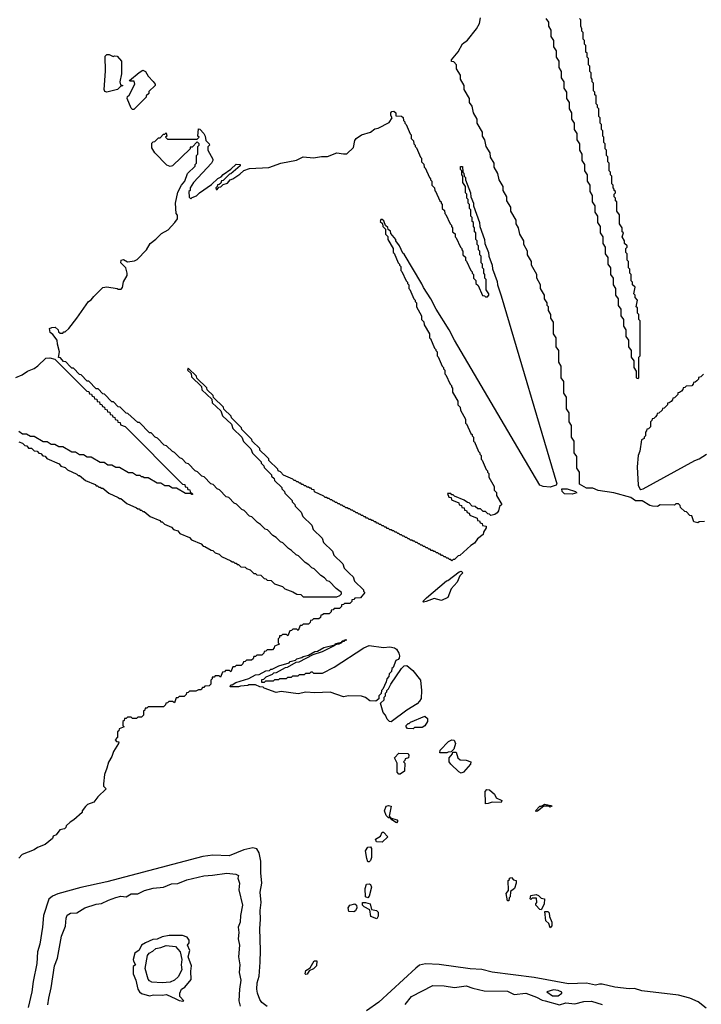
# Model space of a CAD drawing. Extents: x 2535812 to 2752880, y 540738 to 728399.
# Tile 133 of 213: x 2670213 to 2675482, y 581829 to 589445. Entities that reach past the tile are written whole.
import ezdxf

# ---------------------------------------------------------------- set-up
doc = ezdxf.new("R2010")
doc.units = 0

msp = doc.modelspace()

# ---------------------------------------------------------------- linework, layer by layer
at = {"layer": '0CON20XD'}
for points in [[(2675455, 585552.5), (2675425, 585560), (2675408.3, 585608.3), (2675395, 585610), (2675368.3, 585638.3), (2675355, 585640), (2675321.7, 585671.7), (2675318.3, 585688.3), (2675305, 585700), (2675285, 585700), (2675275, 585690), (2675165, 585692.5), (2675145, 585680), (2675105, 585681.2), (2675085, 585686.2), (2675025, 585722.5), (2674975, 585722.5), (2674938.8, 585748.8), (2674805, 585783.8), (2674685, 585803.3), (2674645, 585820), (2674595, 585820), (2674541.7, 585851.7), (2674540, 585945), (2674520, 585975), (2674520, 586065), (2674500, 586095), (2674500, 586185), (2674480, 586215), (2674480, 586305), (2674460, 586335), (2674460, 586405), (2674440, 586435), (2674440, 586525), (2674420, 586555), (2674420, 586645), (2674400, 586675), (2674400, 586765), (2674380, 586795), (2674380, 586885), (2674360, 586915), (2674360, 586985), (2674340, 587015), (2674340, 587105), (2674320, 587135), (2674320, 587165), (2674300, 587195), (2674300, 587225), (2674290, 587235), (2674290, 587255), (2674270, 587285), (2674270, 587315), (2674240, 587365), (2674240, 587395), (2674210, 587445), (2674210, 587475), (2674170, 587545), (2674170, 587575), (2674140, 587625), (2674140, 587655), (2674110, 587705), (2674110, 587735), (2674080, 587785), (2674070, 587835), (2674050, 587865), (2674050, 587895), (2674010, 587965), (2674010, 587995), (2673980, 588045), (2673980, 588075), (2673950, 588125), (2673950, 588155), (2673920, 588205), (2673910, 588255), (2673880, 588305), (2673880, 588335), (2673851.7, 588381.7), (2673850, 588415), (2673820, 588465), (2673810, 588515), (2673790, 588545), (2673790, 588575), (2673750, 588645), (2673750, 588675), (2673720, 588725), (2673710, 588775), (2673690, 588805), (2673690, 588835), (2673650, 588905), (2673650, 588935), (2673620, 588985), (2673620, 589015), (2673590, 589065), (2673590, 589095), (2673568.3, 589118.3), (2673551.7, 589121.7), (2673550, 589135), (2673602.5, 589197.5), (2673635, 589258.8), (2673674.6, 589285.4), (2673744, 589375), (2673767.5, 589415), (2673775, 589460)], [(2674280, 589455), (2674300, 589425), (2674300, 589395), (2674320, 589365), (2674320, 589315), (2674340, 589285), (2674340, 589235), (2674360, 589205), (2674360, 589155), (2674380, 589125), (2674380, 589075), (2674400, 589045), (2674400, 588995), (2674420, 588965), (2674420, 588915), (2674440, 588885), (2674440, 588835), (2674460, 588805), (2674460, 588755), (2674480, 588725), (2674480, 588675), (2674500, 588645), (2674500, 588595), (2674520, 588565), (2674520, 588515), (2674540, 588485), (2674540, 588435), (2674560, 588405), (2674560, 588355), (2674580, 588325), (2674580, 588275), (2674600, 588245), (2674600, 588195), (2674620, 588165), (2674620, 588115), (2674640, 588085), (2674640, 588035), (2674660, 588005), (2674660, 587955), (2674680, 587925), (2674680, 587875), (2674700, 587845), (2674700, 587795), (2674720, 587765), (2674720, 587715), (2674740, 587685), (2674740, 587635), (2674760, 587605), (2674760, 587555), (2674780, 587525), (2674780, 587475), (2674800, 587445), (2674800, 587395), (2674820, 587365), (2674820, 587315), (2674840, 587285), (2674840, 587235), (2674860, 587205), (2674860, 587155), (2674880, 587125), (2674880, 587075), (2674900, 587045), (2674900, 586995), (2674920, 586965), (2674920, 586915), (2674940, 586885), (2674940, 586835), (2674960, 586805), (2674960, 586755), (2674980, 586725), (2674980, 586675), (2674995, 586670)], [(2674995, 586670), (2675000, 586675), (2675000, 586835), (2675010, 586845), (2675010, 587115), (2675000, 587125), (2675000, 587165), (2674990, 587175), (2674990, 587215), (2674980, 587225), (2674990, 587275), (2674970, 587295), (2674970, 587315), (2674960, 587325), (2674970, 587375), (2674950, 587395), (2674950, 587415), (2674940, 587425), (2674940, 587475), (2674930, 587485), (2674930, 587515), (2674920, 587525), (2674920, 587575), (2674910, 587585), (2674910, 587635), (2674900, 587645), (2674900, 587675), (2674910, 587685), (2674910, 587695), (2674890, 587715), (2674890, 587735), (2674870, 587765), (2674880, 587795), (2674870, 587805), (2674870, 587835), (2674850, 587865), (2674850, 587935), (2674830, 587965), (2674830, 588035), (2674820, 588045), (2674820, 588065), (2674810, 588075), (2674810, 588095), (2674820, 588105), (2674820, 588115), (2674810, 588125), (2674810, 588135), (2674800, 588145), (2674800, 588165), (2674790, 588175), (2674790, 588235), (2674780, 588245), (2674780, 588265), (2674770, 588275), (2674770, 588335), (2674760, 588345), (2674760, 588385), (2674750, 588395), (2674750, 588435), (2674740, 588445), (2674740, 588485), (2674730, 588495), (2674730, 588535), (2674720, 588545), (2674720, 588585), (2674710, 588595), (2674710, 588635), (2674700, 588645), (2674700, 588685), (2674690, 588695), (2674690, 588755), (2674680, 588765), (2674680, 588785), (2674670, 588795), (2674670, 588855), (2674660, 588865), (2674660, 588885), (2674650, 588895), (2674650, 588955), (2674640, 588965), (2674640, 588985), (2674630, 588995), (2674630, 589035), (2674620, 589045), (2674620, 589085), (2674610, 589095), (2674610, 589145), (2674600, 589155), (2674600, 589185), (2674590, 589195), (2674590, 589245), (2674580, 589255), (2674580, 589285), (2674570, 589295), (2674570, 589345), (2674560, 589355), (2674560, 589375), (2674550, 589395), (2674550, 589445), (2674540, 589455)], [(2670885, 588884), (2670870.7, 588890.7), (2670866.1, 588906.1), (2670876.1, 589046.1), (2670873.6, 589163.6), (2670885, 589176.2), (2670904, 589176), (2670935, 589160), (2670945, 589166.7), (2670965, 589162.5), (2671000, 589125), (2671000, 589025), (2670987.5, 588965), (2670991.7, 588941.7), (2671010, 588935), (2670991.7, 588928.3), (2670970, 588905), (2670885, 588884)], [(2671095, 588750), (2671085, 588750), (2671075, 588760), (2671042.5, 588835), (2671045, 588850), (2671058.3, 588861.7), (2671102.5, 588945), (2671098.3, 588968.3), (2671065, 588970), (2671062.5, 588975), (2671135, 589036.7), (2671165, 589053.3), (2671185, 589043.3), (2671207, 589007), (2671245, 588967.5), (2671260, 588945), (2671260, 588935), (2671211.7, 588888.3), (2671210, 588875), (2671190, 588855), (2671190, 588845), (2671095, 588750)], [(2670786.2, 587305), (2670855.9, 587374.1), (2670885, 587377.5), (2670965, 587366.7), (2670975, 587360), (2670998.3, 587361.7), (2671007.5, 587372.5), (2671015, 587417.5), (2671043.8, 587465), (2671044, 587485), (2671033.3, 587525), (2670995, 587563.8), (2670995.9, 587584.1), (2671015, 587589.2), (2671045, 587572.5), (2671100.3, 587579.7), (2671121.1, 587588.9), (2671194, 587665), (2671222.5, 587715), (2671265, 587746.2), (2671307.7, 587792.3), (2671360, 587820), (2671412.5, 587875), (2671432.5, 587905), (2671431.7, 587931.7), (2671423.3, 587945), (2671417.5, 588025), (2671435, 588110), (2671462.5, 588165), (2671490, 588195), (2671510, 588255), (2671568.3, 588311.7), (2671570, 588325), (2671580, 588335), (2671580, 588395), (2671590, 588405), (2671590, 588465), (2671600, 588475), (2671600, 588485), (2671585, 588500), (2671545, 588460), (2671531.7, 588458.3), (2671530, 588445), (2671395, 588313.3), (2671375, 588310), (2671350.7, 588320.7), (2671257.5, 588415), (2671233.8, 588455), (2671235, 588490), (2671245, 588500), (2671258.3, 588501.7), (2671285, 588530), (2671298.3, 588531.7), (2671325, 588560), (2671335, 588560), (2671345, 588570), (2671350, 588545), (2671340, 588535), (2671355, 588520), (2671585, 588520), (2671600, 588535), (2671590, 588545), (2671595, 588600), (2671605, 588597.5), (2671636.7, 588565), (2671647.5, 588545), (2671651.7, 588511.7), (2671677.5, 588485), (2671680, 588475), (2671668.3, 588461.7), (2671666.7, 588435), (2671705.6, 588365.6), (2671706, 588355), (2671695.8, 588335), (2671557.5, 588185), (2671530, 588145), (2671530, 588125), (2671520, 588115), (2671521.7, 588071.7), (2671535, 588060), (2671545, 588070), (2671578.3, 588081.7), (2671603.6, 588106.4), (2671695, 588170), (2671745, 588217.5), (2671770, 588230), (2671785, 588247.5), (2671845, 588290), (2671885, 588327.5), (2671916, 588326), (2671915.9, 588314.1), (2671845, 588252.5), (2671835, 588250), (2671785, 588200), (2671771.7, 588198.3), (2671768.3, 588181.7), (2671755, 588170), (2671741.7, 588168.3), (2671740, 588155), (2671730, 588145), (2671731.7, 588131.7), (2671738.3, 588131.7), (2671751.7, 588148.3), (2671768.3, 588151.7), (2671785, 588170), (2671818.3, 588181.7), (2671840, 588205), (2671860, 588215), (2671915, 588250), (2671945, 588277.5), (2671990, 588295), (2672138.6, 588301.4), (2672232.5, 588335), (2672352.5, 588357.5), (2672405, 588383.8), (2672484.3, 588375.7), (2672545, 588386.9), (2672592, 588388), (2672665, 588415.7), (2672715, 588406.7), (2672741.7, 588408.3), (2672792.5, 588457.5), (2672805, 588510), (2672815, 588525.8), (2672855, 588553.3), (2672924.2, 588575.8), (2672959.3, 588600.7), (2672985, 588606.2), (2673069.5, 588650.5), (2673092.5, 588685), (2673083.3, 588705), (2673082.5, 588725), (2673090, 588735), (2673105, 588737.5), (2673120, 588725), (2673121.7, 588701.7), (2673165, 588700), (2673178.3, 588688.3), (2673180, 588665), (2673190, 588655), (2673190, 588645), (2673200, 588635), (2673231.7, 588561.7), (2673240, 588555), (2673240, 588525), (2673258.3, 588508.3), (2673260, 588485), (2673270, 588475), (2673270, 588465), (2673280, 588455), (2673311.7, 588381.7), (2673320, 588375), (2673320, 588345), (2673338.3, 588328.3), (2673340, 588305), (2673348.3, 588298.3), (2673380, 588225), (2673390, 588215), (2673390, 588205), (2673400, 588195), (2673400, 588165), (2673420, 588145), (2673421.7, 588121.7), (2673428.3, 588118.3), (2673460, 588045), (2673470, 588035), (2673470, 588025), (2673480, 588015), (2673480, 587985), (2673498.3, 587968.3), (2673500, 587945), (2673508.3, 587938.3), (2673540, 587865), (2673550, 587855), (2673550, 587845), (2673560, 587835), (2673560, 587805), (2673578.3, 587788.3), (2673580, 587765), (2673588.3, 587758.3), (2673620, 587685), (2673630, 587675), (2673630, 587665), (2673640, 587655), (2673640, 587625), (2673658.3, 587608.3), (2673660, 587585), (2673668.3, 587578.3), (2673700, 587505), (2673710, 587495), (2673710, 587485), (2673720, 587475), (2673720, 587445), (2673738.3, 587428.3), (2673740, 587405), (2673758.3, 587388.3), (2673791.7, 587311.7), (2673805, 587310), (2673815, 587300), (2673828.3, 587301.7), (2673840, 587315), (2673840, 587325), (2673820, 587355), (2673820, 587435), (2673810, 587445), (2673810, 587475), (2673800, 587485), (2673800, 587515), (2673790, 587525), (2673790, 587555), (2673780, 587565), (2673780, 587615), (2673770, 587625), (2673770, 587655), (2673760, 587665), (2673760, 587695), (2673750, 587705), (2673750, 587735), (2673740, 587745), (2673740, 587795), (2673730, 587805), (2673730, 587835), (2673720, 587845), (2673720, 587875), (2673710, 587885), (2673710, 587915), (2673700, 587925), (2673700, 587975), (2673690, 587985), (2673690, 588015), (2673680, 588025), (2673680, 588055), (2673670, 588065), (2673670, 588095), (2673660, 588105), (2673660, 588155), (2673640, 588185), (2673640, 588235), (2673630, 588245), (2673630, 588275), (2673620, 588285), (2673621.7, 588308.3), (2673635, 588310), (2673640, 588265), (2673647, 588257), (2673650, 588235), (2673660, 588225), (2673660, 588205), (2673697.5, 588105), (2673700, 588075), (2673720, 588025), (2673720, 588005), (2673766.4, 587876.4), (2673770, 587845), (2673806.7, 587745), (2673810, 587715), (2673836.7, 587645), (2673840, 587615), (2673866.7, 587545), (2673868.3, 587518.3), (2673905, 587420), (2673907.5, 587395), (2673935, 587310), (2674366.7, 585855), (2674360, 585845), (2674315, 585830), (2674260, 585835), (2674233.3, 585845), (2674089.5, 586089.5), (2673573.8, 586965), (2673532.5, 587045), (2673433.3, 587205), (2673392.5, 587285), (2673333.9, 587373.9), (2673322.5, 587402.5), (2673185, 587630), (2673175, 587640), (2673150, 587695), (2673120, 587735), (2673120, 587745), (2673081.7, 587791.7), (2673078.3, 587808.3), (2673061.7, 587821.7), (2673058.3, 587838.3), (2673041.7, 587851.7), (2673028.3, 587888.3), (2673015, 587900), (2673005, 587900), (2673000, 587885), (2673018.3, 587868.3), (2673020, 587845), (2673040, 587825), (2673040, 587785), (2673058.3, 587768.3), (2673060, 587745), (2673100, 587675), (2673100, 587645), (2673108.3, 587638.3), (2673140, 587565), (2673150, 587555), (2673150, 587545), (2673160, 587535), (2673160, 587505), (2673168.3, 587498.3), (2673200, 587425), (2673210, 587415), (2673210, 587405), (2673220, 587395), (2673220, 587365), (2673228.3, 587358.3), (2673260, 587285), (2673270, 587275), (2673270, 587265), (2673280, 587255), (2673280, 587225), (2673320, 587155), (2673320, 587125), (2673338.3, 587108.3), (2673340, 587085), (2673380, 587015), (2673380, 586985), (2673388.3, 586978.3), (2673420, 586905), (2673430, 586895), (2673430, 586885), (2673440, 586875), (2673440, 586845), (2673448.3, 586838.3), (2673480, 586765), (2673490, 586755), (2673490, 586745), (2673500, 586735), (2673500, 586705), (2673508.3, 586698.3), (2673540, 586625), (2673550, 586615), (2673550, 586605), (2673560, 586595), (2673560, 586565), (2673600, 586495), (2673600, 586465), (2673618.3, 586448.3), (2673620, 586425), (2673660, 586355), (2673660, 586325), (2673668.3, 586318.3), (2673700, 586245), (2673710, 586235), (2673710, 586225), (2673720, 586215), (2673720, 586185), (2673728.3, 586178.3), (2673760, 586105), (2673770, 586095), (2673770, 586085), (2673780, 586075), (2673780, 586045), (2673788.3, 586038.3), (2673820, 585965), (2673830, 585955), (2673830, 585945), (2673840, 585935), (2673840, 585905), (2673880, 585835), (2673880, 585805), (2673898.3, 585788.3), (2673900, 585765), (2673940, 585695), (2673921.7, 585678.3), (2673915.6, 585645), (2673905, 585630), (2673885, 585616.2), (2673855, 585610), (2673845, 585620), (2673831.7, 585621.7), (2673815, 585640), (2673795, 585640), (2673775, 585660), (2673755, 585660), (2673735, 585680), (2673711.7, 585681.7), (2673688.3, 585708.3), (2673675, 585710), (2673648.3, 585728.3)], [(2670205, 586180), (2670235, 586170), (2670251.7, 586151.7), (2670268.3, 586148.3), (2670281.7, 586131.7), (2670305, 586130), (2670325, 586110), (2670348.3, 586108.3), (2670361.7, 586091.7), (2670375, 586090), (2670391.7, 586071.7), (2670408.3, 586068.3), (2670421.7, 586051.7), (2670518.3, 586008.3), (2670531.7, 585991.7), (2670565, 585980), (2670581.7, 585961.7), (2670655, 585930), (2670665, 585920), (2670675, 585920), (2670721.7, 585881.7), (2670795, 585850), (2670805, 585840), (2670815, 585840), (2670825, 585830), (2670835, 585830), (2670845, 585820), (2670855, 585820), (2670901.7, 585781.7), (2670975, 585750), (2670985, 585740), (2670995, 585740), (2671041.7, 585701.7), (2671115, 585670), (2671125, 585660), (2671135, 585660), (2671145, 585650), (2671155, 585650), (2671165, 585640), (2671175, 585640), (2671221.7, 585601.7), (2671295, 585570), (2671305, 585560), (2671315, 585560), (2671331.7, 585541.7), (2671385, 585520), (2671401.7, 585501.7), (2671435, 585490), (2671451.7, 585471.7), (2671525, 585440), (2671541.7, 585421.7), (2671615, 585390), (2671631.7, 585371.7), (2671645, 585370), (2671691.7, 585341.7), (2671705, 585340), (2671725, 585320), (2671755, 585310), (2671771.7, 585291.7), (2671845, 585260), (2671855, 585250), (2671865, 585250), (2671875, 585240), (2671885, 585240), (2671895, 585230), (2671905, 585230), (2671921.7, 585211.7), (2671955, 585210), (2671965, 585200), (2671995, 585190), (2672021.7, 585161.7), (2672035, 585160), (2672045, 585150), (2672077, 585147), (2672101.7, 585121.7), (2672115, 585120), (2672125, 585110), (2672157, 585107), (2672181.7, 585081.7), (2672245, 585060), (2672261.7, 585041.7), (2672325, 585020), (2672355, 585000), (2672385, 584997.5), (2672405, 584980), (2672665, 584980), (2672688.3, 584991.7), (2672700, 585005), (2672700, 585015), (2672660, 585045), (2672608.3, 585098.3), (2672590, 585105), (2672568.3, 585128.3), (2672540, 585145), (2672488.3, 585198.3), (2672470, 585205), (2672448.3, 585228.3), (2672420, 585245), (2672368.3, 585298.3), (2672350, 585305), (2672315, 585340), (2672290, 585355), (2672248.3, 585398.3), (2672230, 585405), (2672195, 585440), (2672170, 585455), (2672128.3, 585498.3), (2672110, 585505), (2672075, 585540), (2672050, 585555), (2672008.3, 585598.3), (2671990, 585605), (2671948.3, 585648.3), (2671930, 585655), (2671888.3, 585698.3), (2671870, 585705), (2671828.3, 585748.3), (2671810, 585755), (2671758.3, 585808.3), (2671740, 585815), (2671708.3, 585848.3), (2671690, 585855), (2671638.3, 585908.3), (2671620, 585915), (2671588.3, 585948.3), (2671570, 585955), (2671518.3, 586008.3), (2671500, 586015), (2671468.3, 586048.3), (2671450, 586055), (2671408.3, 586098.3), (2671393.6, 586103.6), (2671348.3, 586148.3), (2671330, 586155), (2671278.3, 586208.3), (2671260, 586215), (2671228.3, 586248.3), (2671215, 586250), (2671138.3, 586328.3), (2671125, 586330), (2671048.3, 586398.3), (2671035, 586400), (2670988.3, 586448.3), (2670975, 586450), (2670938.3, 586488.3), (2670925, 586490), (2670868.3, 586548.3), (2670855, 586550), (2670818.3, 586588.3), (2670805, 586590), (2670748.3, 586648.3), (2670735, 586650), (2670688.3, 586698.3), (2670675, 586700), (2670628.3, 586748.3), (2670615, 586750), (2670601.7, 586761.7), (2670568.3, 586798.3), (2670551.7, 586801.7), (2670528.3, 586828.3), (2670511.7, 586831.7), (2670520, 586875), (2670504, 586935), (2670502.5, 586965), (2670469.3, 587009.3), (2670447.5, 587025), (2670443.8, 587055), (2670460, 587065), (2670486.1, 587066.1), (2670510, 587045), (2670511.7, 587031.7), (2670525, 587020), (2670545, 587020), (2670555, 587030), (2670565, 587030), (2670593, 587057), (2670653.3, 587135), (2670743.3, 587265), (2670765, 587276.7), (2670786.2, 587305)], [(2670182.5, 586677.5), (2670231.2, 586698.8), (2670273.8, 586725), (2670324.3, 586745.7), (2670353.8, 586766.2), (2670415, 586826), (2670445, 586830), (2670485, 586820), (2670731.7, 586571.7), (2670748.3, 586568.3), (2670751.7, 586551.7), (2670768.3, 586548.3), (2670771.7, 586531.7), (2670788.3, 586528.3), (2670791.7, 586511.7), (2670808.3, 586508.3), (2670811.7, 586491.7), (2670828.3, 586488.3), (2670831.7, 586471.7), (2670848.3, 586468.3), (2670851.7, 586451.7), (2670868.3, 586448.3), (2670871.7, 586431.7), (2670888.3, 586428.3), (2670891.7, 586411.7), (2670908.3, 586408.3), (2670911.7, 586391.7), (2670928.3, 586388.3), (2670931.7, 586371.7), (2670948.3, 586368.3), (2670951.7, 586351.7), (2670968.3, 586348.3), (2670971.7, 586331.7), (2670988.3, 586328.3), (2670991.7, 586311.7), (2671028.3, 586298.3), (2671471.7, 585851.7), (2671488.3, 585848.3), (2671491.7, 585831.7), (2671508.3, 585828.3), (2671511.7, 585811.7), (2671528.3, 585808.3), (2671531.7, 585791.7), (2671548.3, 585778.3), (2671548.3, 585771.7), (2671541.7, 585771.7), (2671540, 585780), (2671495, 585780), (2671425, 585820), (2671395, 585820), (2671365, 585840), (2671335, 585840), (2671305, 585860), (2671275, 585860), (2671205, 585900), (2671175, 585900), (2671165, 585910), (2671155, 585910), (2671145, 585920), (2671115, 585920), (2671085, 585940), (2671055, 585940), (2670985, 585980), (2670955, 585980), (2670925, 586000), (2670895, 586000), (2670865, 586020), (2670835, 586020), (2670765, 586060), (2670735, 586060), (2670705, 586080), (2670675, 586080), (2670645, 586100), (2670615, 586100), (2670545, 586140), (2670515, 586140), (2670485, 586160), (2670455, 586160), (2670425, 586180), (2670395, 586180), (2670325, 586220), (2670295, 586220), (2670265, 586240), (2670235, 586240), (2670205, 586260)], [(2673648.3, 585728.3), (2673575, 585760), (2673565, 585770), (2673555, 585770), (2673545, 585780), (2673520, 585780), (2673531.7, 585751.7), (2673548.3, 585748.3), (2673551.7, 585731.7), (2673608.3, 585708.3), (2673611.7, 585691.7), (2673628.3, 585688.3), (2673631.7, 585671.7), (2673648.3, 585668.3), (2673651.7, 585651.7), (2673668.3, 585648.3), (2673671.7, 585631.7), (2673688.3, 585628.3), (2673691.7, 585611.7), (2673748.3, 585588.3), (2673751.7, 585571.7), (2673768.3, 585568.3), (2673771.7, 585551.7), (2673788.3, 585548.3), (2673791.7, 585531.7), (2673818.3, 585528.3), (2673820, 585515), (2673798.3, 585481.7), (2673795, 585462.5), (2673751.7, 585428.3), (2673730, 585395), (2673701.7, 585378.3), (2673615, 585300), (2673601.7, 585298.3), (2673575, 585270), (2673565, 585270), (2673555, 585260), (2673545, 585270), (2673535, 585270), (2673525, 585280), (2673515, 585280), (2673505, 585290), (2673495, 585290), (2673485, 585300), (2673475, 585300), (2673465, 585310), (2673455, 585310), (2673445, 585320), (2673435, 585320), (2673425, 585330), (2673415, 585330), (2673405, 585340), (2673395, 585340), (2673385, 585350), (2673375, 585350), (2673365, 585360), (2673355, 585360), (2673345, 585370), (2673335, 585370), (2673325, 585380), (2673315, 585380), (2673305, 585390), (2673295, 585390), (2673285, 585400), (2673275, 585400), (2673265, 585410), (2673255, 585410), (2673245, 585420), (2673235, 585420), (2673225, 585430), (2673215, 585430), (2673205, 585440), (2673195, 585440), (2673185, 585450), (2673175, 585450), (2673165, 585460), (2673155, 585460), (2673145, 585470), (2673135, 585470), (2673125, 585480), (2673115, 585480), (2673105, 585490), (2673095, 585490), (2673085, 585500), (2673075, 585500), (2673065, 585510), (2673055, 585510), (2673045, 585520), (2673035, 585520), (2673025, 585530), (2673015, 585530), (2673005, 585540), (2672995, 585540), (2672985, 585550), (2672975, 585550), (2672965, 585560), (2672955, 585560), (2672945, 585570), (2672935, 585570), (2672925, 585580), (2672915, 585580), (2672905, 585590), (2672895, 585590), (2672885, 585600), (2672875, 585600), (2672865, 585610), (2672855, 585610), (2672845, 585620), (2672835, 585620), (2672825, 585630), (2672815, 585630), (2672805, 585640), (2672795, 585640), (2672785, 585650), (2672775, 585650), (2672765, 585660), (2672755, 585660), (2672745, 585670), (2672735, 585670), (2672725, 585680), (2672715, 585680), (2672705, 585690), (2672695, 585690), (2672685, 585700), (2672675, 585700), (2672665, 585710), (2672655, 585710), (2672645, 585720), (2672635, 585720), (2672625, 585730), (2672615, 585730), (2672605, 585740), (2672595, 585740), (2672585, 585750), (2672575, 585750), (2672565, 585760), (2672491.7, 585791.7), (2672488.3, 585808.3), (2672475, 585810), (2672465, 585820), (2672455, 585820), (2672445, 585830), (2672435, 585830), (2672425, 585840), (2672415, 585840), (2672405, 585850), (2672395, 585850), (2672385, 585860), (2672375, 585860), (2672365, 585870), (2672355, 585870), (2672345, 585880), (2672335, 585880), (2672325, 585890), (2672251.7, 585921.7), (2672228.3, 585948.3), (2672210, 585955), (2672208.3, 585968.3), (2672140, 586035), (2672138.3, 586048.3), (2672120, 586065), (2672070, 586115), (2672068.3, 586128.3), (2672010, 586185), (2672008.3, 586198.3), (2671930, 586275), (2671928.3, 586288.3), (2671850, 586365), (2671848.3, 586378.3), (2671791.7, 586431.7), (2671788.3, 586448.3), (2671711.7, 586521.7), (2671708.3, 586538.3), (2671661.7, 586581.7), (2671658.3, 586598.3), (2671581.7, 586671.7), (2671578.3, 586688.3), (2671515, 586750), (2671510, 586735), (2671538.3, 586708.3), (2671541.7, 586681.7), (2671618.3, 586608.3), (2671621.7, 586581.7), (2671698.3, 586508.3), (2671701.7, 586481.7), (2671768.3, 586418.3), (2671781.7, 586381.7), (2671850, 586315), (2671861.7, 586281.7), (2671930, 586215), (2671941.7, 586181.7), (2672000, 586125), (2672011.7, 586091.7), (2672080, 586025), (2672080, 586015), (2672100, 585995), (2672101.7, 585981.7), (2672160, 585925), (2672160, 585915), (2672180, 585895), (2672181.7, 585881.7), (2672240, 585825), (2672240, 585815), (2672260, 585795), (2672261.7, 585781.7), (2672320, 585725), (2672320, 585715), (2672340, 585695), (2672341.7, 585681.7), (2672390, 585635), (2672401.7, 585601.7), (2672470, 585535), (2672481.7, 585501.7), (2672550, 585435), (2672561.7, 585401.7), (2672630, 585335), (2672641.7, 585301.7), (2672710, 585235), (2672721.7, 585201.7), (2672761.7, 585161.7), (2672790, 585135), (2672801.7, 585101.7), (2672870, 585035), (2672870, 585025), (2672880, 585015), (2672848.3, 584971.7), (2672805, 584970), (2672795, 584960), (2672781.7, 584958.3), (2672780, 584945), (2672765, 584930), (2672725, 584930), (2672715, 584920), (2672701.7, 584918.3), (2672700, 584905), (2672685, 584890), (2672645, 584890), (2672635, 584880), (2672621.7, 584878.3), (2672620, 584865), (2672605, 584850), (2672565, 584850), (2672555, 584840), (2672541.7, 584838.3), (2672538.3, 584821.7), (2672525, 584810), (2672485, 584810), (2672475, 584800), (2672461.7, 584798.3), (2672458.3, 584781.7), (2672445, 584770), (2672405, 584770), (2672395, 584760), (2672381.7, 584758.3), (2672365, 584720), (2672355, 584730), (2672325, 584730), (2672315, 584720), (2672301.7, 584718.3), (2672285, 584680), (2672275, 584690), (2672245, 584690), (2672235, 584680), (2672221.7, 584678.3), (2672220, 584665), (2672210, 584655), (2672210, 584625), (2672220, 584615), (2672181.7, 584598.3), (2672180, 584585), (2672168.3, 584571.7), (2672125, 584570), (2672115, 584560), (2672101.7, 584558.3), (2672100, 584545), (2672085, 584530), (2672045, 584530), (2672035, 584520), (2672021.7, 584518.3), (2672018.3, 584501.7), (2672005, 584490), (2671965, 584490), (2671955, 584480), (2671941.7, 584478.3), (2671938.3, 584461.7), (2671925, 584450), (2671885, 584450), (2671875, 584440), (2671861.7, 584438.3), (2671845, 584400), (2671835, 584410), (2671805, 584410), (2671795, 584400), (2671781.7, 584398.3), (2671765, 584360), (2671755, 584370), (2671725, 584370), (2671715, 584360), (2671701.7, 584358.3), (2671700, 584345), (2671690, 584335), (2671690, 584305), (2671678.3, 584291.7), (2671645, 584290), (2671635, 584280), (2671625, 584280), (2671615, 584260), (2671595, 584260), (2671575, 584250), (2671525, 584250), (2671515, 584240), (2671501.7, 584238.3), (2671500, 584225), (2671485, 584210), (2671445, 584210), (2671435, 584200), (2671421.7, 584198.3), (2671408.3, 584161.7), (2671395, 584170), (2671365, 584170), (2671355, 584160), (2671341.7, 584158.3), (2671340, 584145), (2671325, 584130), (2671205, 584130), (2671195, 584120), (2671181.7, 584118.3), (2671180, 584105), (2671170, 584095), (2671170, 584065), (2671155, 584050), (2671125, 584050), (2671115, 584040), (2671085, 584040), (2671075, 584050), (2671045, 584050), (2671035, 584040), (2671021.7, 584038.3), (2671020, 584025), (2671010, 584015), (2671010, 583985), (2671020, 583975), (2670981.7, 583958.3), (2670980, 583945), (2670970, 583935), (2670970, 583895), (2670950, 583875), (2670961.7, 583861.7), (2670978.3, 583858.3), (2670977.5, 583845), (2670937.5, 583785), (2670925.7, 583745), (2670898.3, 583701.7), (2670886.1, 583656.1), (2670868.8, 583605), (2670860, 583535), (2670860, 583515), (2670880, 583495), (2670816.2, 583433.8), (2670785, 583393.3), (2670736.4, 583373.6), (2670720.5, 583359.5), (2670696.7, 583325), (2670695, 583313.3), (2670630, 583255), (2670601.7, 583238.3), (2670571.7, 583208.3), (2670570, 583195), (2670560, 583185), (2670521.7, 583178.3), (2670495, 583140), (2670471.7, 583128.3), (2670465, 583110), (2670410, 583065), (2670349.3, 583040.7), (2670325, 583023.8), (2670231.7, 582988.3), (2670205, 582960)], [(2675498.3, 586701.7), (2675478.3, 586681.7), (2675461.7, 586678.3), (2675460, 586665), (2675448.3, 586651.7), (2675435, 586640), (2675421.7, 586638.3), (2675420, 586625), (2675408.3, 586611.7), (2675365, 586610), (2675355, 586600), (2675341.7, 586598.3), (2675340, 586585), (2675328.3, 586571.7), (2675315, 586560), (2675301.7, 586558.3), (2675300, 586545), (2675288.3, 586531.7), (2675275, 586520), (2675261.7, 586518.3), (2675260, 586505), (2675248.3, 586491.7), (2675235, 586480), (2675221.7, 586478.3), (2675220, 586465), (2675195, 586440), (2675181.7, 586438.3), (2675180, 586425), (2675155, 586400), (2675141.7, 586398.3), (2675140, 586385), (2675128.3, 586371.7), (2675115, 586360), (2675101.7, 586358.3), (2675100, 586345), (2675090, 586335), (2675090, 586295), (2675075, 586280), (2675061.7, 586278.3), (2675060, 586265), (2675050, 586255), (2675050, 586225), (2675040, 586215), (2675040, 586205), (2675020, 586195), (2675006.7, 586106.7), (2674995.6, 586074.4), (2674987.5, 585985), (2674995.6, 585845), (2675006, 585816), (2675015, 585810), (2675033.9, 585816.1), (2675432.5, 586035), (2675465, 586047.5), (2675522.5, 586085)], [(2674485, 585774.4), (2674425, 585776.7), (2674406.7, 585795), (2674403.8, 585816.2), (2674446.4, 585816.4), (2674510, 585795), (2674520, 585785), (2674485, 585774.4)], [(2675506.4, 585563.6), (2675465, 585560), (2675455, 585552.5)], [(2673335, 584940), (2673330, 584945), (2673357, 584973), (2673513.3, 585105), (2673523, 585107), (2673610, 585175), (2673625, 585180), (2673635, 585170), (2673637.5, 585165), (2673616.1, 585143.9), (2673593.8, 585095), (2673547.3, 585042.7), (2673524, 584976), (2673475, 584953.3), (2673416.4, 584966.4), (2673355, 584944), (2673335, 584940)], [(2672965, 584173.3), (2672920, 584175), (2672885, 584202), (2672855, 584213.3), (2672755, 584214.4), (2672717, 584207), (2672613, 584243), (2672495, 584237.5), (2672425, 584243.8), (2672365, 584230.8), (2672235, 584248), (2672195, 584241.2), (2672102.5, 584275), (2672095, 584282.5), (2672070, 584285), (2672035, 584300), (2671985, 584300), (2671976.1, 584293.9), (2671919.3, 584290.7), (2671904.2, 584284.2), (2671840, 584285), (2671845, 584300), (2671855, 584300), (2671883, 584317), (2671985, 584350), (2672035, 584377.5), (2672065, 584380), (2672115, 584407.5), (2672145, 584410), (2672155, 584420), (2672165, 584420), (2672215, 584447.5), (2672295, 584470), (2672305, 584480), (2672345, 584490), (2672355, 584500), (2672395, 584510), (2672405, 584520), (2672445, 584530), (2672495, 584557.5), (2672515, 584560), (2672565, 584587.5), (2672650, 584610), (2672655, 584620), (2672700, 584630), (2672705, 584640), (2672720, 584640), (2672723, 584647), (2672735, 584650), (2672740, 584645), (2672720, 584640), (2672720, 584635), (2672700, 584630), (2672700, 584625), (2672680, 584615), (2672650, 584610), (2672650, 584605), (2672550, 584555), (2672478.3, 584531.7), (2672370, 584475), (2672348.3, 584471.7), (2672280, 584435), (2672265, 584432.5), (2672195, 584392.5), (2672175, 584390), (2672165, 584380), (2672115, 584360), (2672098.3, 584341.7), (2672081.7, 584338.3), (2672081.7, 584321.7), (2672105, 584320), (2672115, 584330), (2672175, 584330), (2672185, 584340), (2672215, 584340), (2672225, 584350), (2672275, 584350), (2672285, 584360), (2672315, 584360), (2672325, 584370), (2672365, 584370), (2672375, 584380), (2672415, 584380), (2672425, 584390), (2672455, 584390), (2672465, 584400), (2672475, 584400), (2672485, 584390), (2672555, 584390), (2672643.6, 584436.4), (2672874.5, 584585.5), (2672915, 584603.8), (2673025, 584588), (2673075, 584593.3), (2673110, 584585), (2673126, 584576), (2673144.1, 584544.1), (2673150, 584525), (2673147.5, 584505), (2673140, 584495), (2673121.7, 584488.3), (2673100, 584435), (2673090, 584425), (2673086.7, 584403.3), (2673070, 584385), (2673066.7, 584363.3), (2673050, 584345), (2673047, 584323), (2673020, 584265), (2673010, 584255), (2673008.3, 584231.7), (2672990, 584215), (2672988.3, 584191.7), (2672965, 584173.3)], [(2673085, 584012.5), (2673072.5, 584015), (2673052.5, 584035), (2673040, 584065), (2673022.5, 584085), (2673003, 584157), (2673030, 584185), (2673030, 584205), (2673040, 584215), (2673040, 584235), (2673050, 584245), (2673050, 584255), (2673065, 584270), (2673082.5, 584305), (2673164.2, 584425.8), (2673184.1, 584445.9), (2673205, 584448.8), (2673250.9, 584410.9), (2673311.2, 584335), (2673318.8, 584255), (2673315.4, 584194.6), (2673305, 584173.3), (2673285, 584153.3), (2673206.4, 584103.6), (2673085, 584012.5)], [(2673255, 583960), (2673211.7, 583961.7), (2673200, 583975), (2673200, 583985), (2673215, 584000), (2673225, 584000), (2673235, 584010), (2673345, 584057.5), (2673365, 584040), (2673366.2, 584015), (2673345, 583982.5), (2673325, 583970), (2673265, 583970), (2673255, 583960)], [(2673515, 583772.5), (2673465, 583772.5), (2673460, 583775), (2673462.5, 583795), (2673527.7, 583862.3), (2673555, 583873.8), (2673570.7, 583870.7), (2673581.2, 583845), (2673568.3, 583801.7), (2673548.3, 583781.7), (2673525, 583780), (2673515, 583772.5)], [(2673155, 583610), (2673145, 583610), (2673130, 583625), (2673130, 583695), (2673110, 583735), (2673145, 583770), (2673215, 583767.5), (2673220, 583755), (2673217.5, 583735), (2673191.7, 583728.3), (2673190, 583715), (2673180, 583705), (2673190, 583695), (2673187, 583633), (2673155, 583610)], [(2673625, 583617.5), (2673607, 583627), (2673546.7, 583685), (2673534.3, 583704.3), (2673533.3, 583735), (2673560, 583765), (2673561.7, 583778.3), (2673588.3, 583778.3), (2673600, 583735), (2673619.3, 583719.3), (2673665, 583716.2), (2673700, 583705), (2673697.5, 583685), (2673645, 583623.3), (2673625, 583617.5)], [(2673815, 583380), (2673813.8, 583385), (2673812.5, 583475), (2673825, 583490), (2673845, 583486.7), (2673884.3, 583454.3), (2673896.7, 583426.7), (2673940, 583405), (2673935, 583390), (2673865, 583393.3), (2673835, 583382.5), (2673815, 583380)], [(2673125, 583233.3), (2673090, 583255), (2673080, 583270), (2673065, 583270), (2673045, 583290), (2673033.8, 583325), (2673045, 583360), (2673065, 583367.5), (2673085, 583360), (2673070, 583285), (2673080, 583270), (2673127.5, 583255), (2673136.7, 583245), (2673125, 583233.3)], [(2674205, 583320), (2674200, 583325), (2674235, 583360), (2674245, 583360), (2674273, 583377), (2674330, 583365), (2674315, 583353.3), (2674301.7, 583361.7), (2674265, 583360), (2674215, 583323.3), (2674205, 583320)], [(2673015, 583083.3), (2672970, 583085), (2672962.5, 583105), (2673001.7, 583128.3), (2673015, 583160), (2673025, 583160), (2673060, 583125), (2673015, 583083.3)], [(2672915, 582930), (2672905, 582930), (2672895.9, 582955.9), (2672886.2, 583015), (2672905, 583043.3), (2672925, 583046), (2672933.6, 583033.6), (2672932, 582965), (2672925, 582940), (2672915, 582930)], [(2672125, 581811.2), (2672083.5, 581843.5), (2672069.6, 581865), (2672050.2, 581915), (2672045.5, 581945), (2672048.7, 581995), (2672063, 582045), (2672071.3, 582155), (2672075.6, 582245), (2672069, 582415), (2672074, 582485), (2672071, 582555), (2672079.4, 582615), (2672072.9, 582695), (2672085.8, 582765), (2672076.8, 582845), (2672078, 582935), (2672065, 583000.6), (2672045, 583030), (2672015, 583040), (2671945, 583024.1), (2671831.8, 582978.2), (2671705, 582982.6), (2671628.3, 582971.7), (2670885, 582776.2), (2670685, 582731.4), (2670506.6, 582683.4), (2670465, 582663.8), (2670439.1, 582640.9), (2670396.7, 582515), (2670389.8, 582425), (2670367.2, 582292.8), (2670350.4, 582235), (2670344.4, 582145), (2670316, 582005), (2670306.9, 581925), (2670277.7, 581805)], [(2670431, 581825), (2670437, 581875), (2670456.3, 581955), (2670481.9, 582125), (2670505.7, 582185), (2670534.6, 582355.4), (2670566.3, 582433.7), (2670571.4, 582495), (2670580.8, 582519.2), (2670605, 582534.4), (2670655, 582537.2), (2670715, 582574.8), (2670805, 582602.5), (2670845, 582608.5), (2670898.2, 582635), (2670956.7, 582655), (2670995, 582663.8), (2671035, 582658.7), (2671075, 582682.4), (2671125, 582682), (2671178.2, 582708.2), (2671245, 582728.1), (2671325, 582734), (2671385, 582759.2), (2671435, 582762.4), (2671505, 582792.6), (2671635, 582822.8), (2671703.8, 582826.2), (2671815, 582843.6), (2671884.5, 582834.5), (2671905.5, 582825.5), (2671900, 582805), (2671911.1, 582765), (2671907.8, 582715), (2671934.1, 582595), (2671918.8, 582515), (2671918.4, 582465), (2671901.8, 582425), (2671906.3, 582385), (2671902.4, 582335), (2671911.3, 582285), (2671903.6, 582195), (2671915.2, 582135), (2671908.4, 582075), (2671923.5, 582015), (2671911.7, 581945), (2671906.7, 581855), (2671916.6, 581815)], [(2672905, 582653.3), (2672885, 582660), (2672883.8, 582725), (2672895, 582756.7), (2672915, 582760), (2672926.1, 582756.1), (2672933.8, 582735), (2672915.8, 582664.2), (2672905, 582653.3)], [(2673995, 582630), (2673985, 582630), (2673974, 582685), (2673991.7, 582708.3), (2673990, 582785), (2674000, 582795), (2674000, 582805), (2674015, 582810), (2674031.7, 582791.7), (2674050, 582785), (2674050, 582765), (2674037.5, 582725), (2674008.3, 582701.7), (2674005, 582660), (2673997.5, 582652.5), (2673995, 582630)], [(2674245, 582560), (2674235, 582562.5), (2674203.3, 582595), (2674203, 582607), (2674210, 582615), (2674208.3, 582648.3), (2674175, 582650), (2674165, 582640), (2674160, 582645), (2674165, 582670), (2674205, 582677.5), (2674225, 582670), (2674245, 582650), (2674270, 582645), (2674267, 582603), (2674245, 582560)], [(2672795, 582543.3), (2672757, 582547), (2672752.5, 582575), (2672765, 582595.6), (2672805, 582606), (2672817.5, 582595), (2672820, 582575), (2672809.3, 582550.7), (2672795, 582543.3)], [(2672975, 582490), (2672928.3, 582508.3), (2672920, 582560), (2672875, 582583.3), (2672863.3, 582595), (2672862.5, 582615), (2672885, 582616.2), (2672922.5, 582605), (2672931.7, 582561.7), (2672970, 582555), (2672985, 582540), (2672985, 582510), (2672975, 582490)], [(2674315, 582420), (2674302.5, 582452.5), (2674280, 582475), (2674273, 582547), (2674295, 582547.5), (2674307.5, 582535), (2674308.3, 582508.3), (2674326.2, 582463.8), (2674326.7, 582435), (2674315, 582420)], [(2671475, 581852), (2671482.5, 581855), (2671449.5, 581889.5), (2671450, 581915), (2671464.2, 581945), (2671488.1, 581961.9), (2671539.4, 582020.6), (2671536.1, 582085), (2671542, 582125), (2671514.7, 582195), (2671527.9, 582245), (2671511, 582285), (2671522.4, 582305), (2671522.6, 582325), (2671506.7, 582346.7), (2671471.8, 582361.8), (2671368.5, 582361.5), (2671315, 582349.9), (2671275, 582332.8), (2671241.2, 582328.8), (2671185.1, 582304.9), (2671154.3, 582285.7), (2671135, 582247.8), (2671103.8, 582225), (2671090.5, 582175), (2671092, 582162), (2671108.8, 582135), (2671090, 582120), (2671090, 582065), (2671110, 582015), (2671126, 581945), (2671138.1, 581925), (2671155, 581913), (2671215, 581895.3), (2671247.4, 581902.6), (2671315, 581898.8), (2671348.8, 581905), (2671420.7, 581870.7), (2671445, 581856.9), (2671475, 581852)], [(2671315, 581993.9), (2671235, 581999), (2671215, 582008.9), (2671205, 582022.7), (2671183.6, 582105), (2671201.5, 582205), (2671214.2, 582225), (2671241.3, 582238.7), (2671265, 582260.6), (2671305, 582267.4), (2671345, 582282.7), (2671417.3, 582275), (2671452.3, 582235), (2671465.2, 582175.2), (2671460.5, 582135), (2671465.5, 582095), (2671438.2, 582041.8), (2671410, 582015), (2671375, 582000.6), (2671315, 581993.9)], [(2672425, 582060), (2672420, 582065), (2672425, 582090), (2672458.3, 582111.7), (2672490, 582165), (2672510, 582165), (2672506.7, 582125), (2672485, 582103.3), (2672451.7, 582088.3), (2672435, 582062.5), (2672425, 582060)], [(2675519.9, 581799.9), (2675458.9, 581848.9), (2675395, 581876.6), (2675305, 581898), (2675023, 581933), (2674965, 581950), (2674925, 581947), (2674815, 581961.8), (2674715, 581983.3), (2674695, 581984.4), (2674664.7, 581975.3), (2674595, 581990.9), (2674455, 581986.9), (2674191.2, 582035), (2673865, 582076.9), (2673785, 582098.4), (2673695, 582101.9), (2673455, 582136.7), (2673349.2, 582140.8), (2673305, 582130), (2673275, 582108.2), (2672988.9, 581845), (2672895, 581777.2)], [(2673193.1, 581826.9), (2673241.6, 581888.4), (2673406.7, 581973.3), (2673495, 581971.1), (2673575, 581959.6), (2673665, 581970.4), (2673715, 581952.8), (2673803.9, 581933.9), (2673985, 581930.6), (2674035, 581904.3), (2674125, 581915.6), (2674207.5, 581885), (2674251.4, 581861.4), (2674276, 581856), (2674385, 581824.6), (2674435, 581839.6), (2674505, 581832.8), (2674575, 581850.1), (2674632.5, 581852.5), (2674715, 581828)], [(2674375, 581894.5), (2674403.8, 581915), (2674403, 581923), (2674375.7, 581935), (2674339.8, 581940.2), (2674287.5, 581925), (2674332.5, 581895), (2674375, 581894.5)]]:
    msp.add_lwpolyline(points, dxfattribs=at)

doc.saveas('drawing.dxf')
